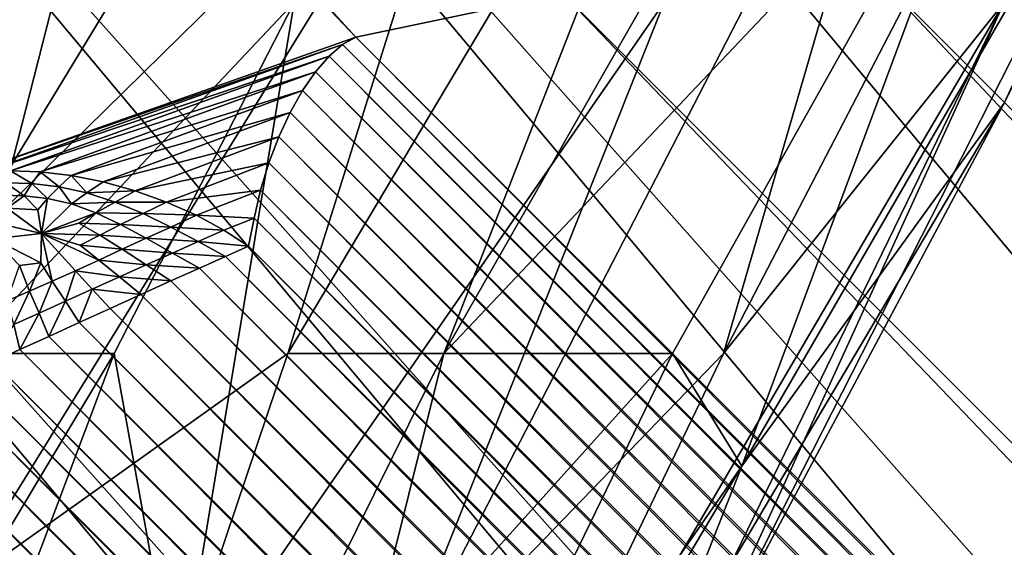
# Model space of a CAD drawing. Extents: x -0.3 to 0.3, y -0.266 to 0.266.
# Tile 244 of 256: x 0.20783 to 0.21279, y -0.22089 to -0.21823. Entities that reach past the tile are written whole.
import ezdxf

# ---------------------------------------------------------------- set-up
doc = ezdxf.new("R2010")
doc.units = 0

msp = doc.modelspace()

# ---------------------------------------------------------------- linework, layer by layer
for points in [[(0.2149266, -0.2180547, 0.0059998), (0.1695704, -0.1680157, 0.5047352), (0.2162887, -0.2184201, 0.0074075)], [(0.2162887, -0.2184201, 0.0074075), (0.1695704, -0.1680157, 0.5047352), (0.17089, -0.1681028, 0.5054091)], [(0.2162887, -0.2184201, 0.0074075), (0.17089, -0.1681028, 0.5054091), (0.2175653, -0.2189675, 0.0088939)], [(0.2175653, -0.2189675, 0.0088939), (0.17089, -0.1681028, 0.5054091), (0.172145, -0.1683625, 0.5061196)], [(0.2175653, -0.2189675, 0.0088939), (0.172145, -0.1683625, 0.5061196), (0.2187345, -0.2196874, 0.0104333)], [(0.2187345, -0.2196874, 0.0104333), (0.172145, -0.1683625, 0.5061196), (0.1732859, -0.1689871, 0.5069166)], [(0.2095227, -0.2183153, 0.0023516), (0.1629647, -0.1693184, 0.5021196), (0.1641427, -0.1688184, 0.5024746)], [(0.2095227, -0.2183153, 0.0023516), (0.1641427, -0.1688184, 0.5024746), (0.2105654, -0.2180962, 0.0024797)], [(0.2187345, -0.2196874, 0.0104333), (0.1732859, -0.1689871, 0.5069166), (0.2197764, -0.2205676, 0.0119997)], [(0.2038174, -0.1986541, 0.5757923), (0.2197764, -0.2205676, 0.0119997), (0.1732859, -0.1689871, 0.5069166)], [(0.2075218, -0.2190197, 0.0017009), (0.1629647, -0.1693184, 0.5021196), (0.2095227, -0.2183153, 0.0023516)], [(0.1467518, -0.1954291, 0.5068848), (0.1984378, -0.2419062, 0.0119997), (0.2136098, -0.2570782, 0.0119997)], [(0.1467518, -0.1954291, 0.5068848), (0.2136098, -0.2570782, 0.0119997), (0.1752618, -0.2247764, 0.5843124)], [(0.204842, -0.1998217, 0.5760152), (0.2349484, -0.2357396, 0.0119997), (0.2038174, -0.1986541, 0.5757923)], [(0.2038174, -0.1986541, 0.5757923), (0.2349484, -0.2357396, 0.0119997), (0.2197764, -0.2205676, 0.0119997)], [(0.2057039, -0.2011144, 0.5762343), (0.2360719, -0.2370248, 0.0104333), (0.204842, -0.1998217, 0.5760152)], [(0.204842, -0.1998217, 0.5760152), (0.2360719, -0.2370248, 0.0104333), (0.2349484, -0.2357396, 0.0119997)], [(0.2063884, -0.2025103, 0.5764458), (0.237031, -0.2384332, 0.0088939), (0.2057039, -0.2011144, 0.5762343)], [(0.2057039, -0.2011144, 0.5762343), (0.237031, -0.2384332, 0.0088939), (0.2360719, -0.2370248, 0.0104333)], [(0.2068836, -0.2039854, 0.5766462), (0.2378092, -0.2399406, 0.0074075), (0.2063884, -0.2025103, 0.5764458)], [(0.2063884, -0.2025103, 0.5764458), (0.2378092, -0.2399406, 0.0074075), (0.237031, -0.2384332, 0.0088939)], [(0.2071812, -0.2055144, 0.5768319), (0.2383934, -0.2415214, 0.0059998), (0.2068836, -0.2039854, 0.5766462)], [(0.2068836, -0.2039854, 0.5766462), (0.2383934, -0.2415214, 0.0059998), (0.2378092, -0.2399406, 0.0074075)], [(0.2072761, -0.2070712, 0.5769998), (0.2387734, -0.2431484, 0.0046947), (0.2071812, -0.2055144, 0.5768319)], [(0.2071812, -0.2055144, 0.5768319), (0.2387734, -0.2431484, 0.0046947), (0.2383934, -0.2415214, 0.0059998)], [(0.2071666, -0.2086292, 0.5771471), (0.2389428, -0.2447938, 0.0035146), (0.2072761, -0.2070712, 0.5769998)], [(0.2072761, -0.2070712, 0.5769998), (0.2389428, -0.2447938, 0.0035146), (0.2387734, -0.2431484, 0.0046947)], [(0.2068547, -0.2101617, 0.5772712), (0.2388986, -0.2464295, 0.0024797), (0.2071666, -0.2086292, 0.5771471)], [(0.2071666, -0.2086292, 0.5771471), (0.2388986, -0.2464295, 0.0024797), (0.2389428, -0.2447938, 0.0035146)], [(0.2068547, -0.2101617, 0.5772712), (0.2063456, -0.2116424, 0.57737), (0.2380706, -0.2496336, 0.0017095)], [(0.2380706, -0.2496336, 0.0017095), (0.2387033, -0.2474644, 0.0023385), (0.2068547, -0.2101617, 0.5772712)], [(0.2068547, -0.2101617, 0.5772712), (0.2387033, -0.2474644, 0.0023385), (0.2388986, -0.2464295, 0.0024797)], [(0.205648, -0.2130462, 0.5774418), (0.2380706, -0.2496336, 0.0017095), (0.2063456, -0.2116424, 0.57737)], [(0.2035404, -0.2187091, 0.7625701), (0.2081844, -0.2163714, 0.7596793), (0.2061832, -0.2128333, 0.7636143)], [(0.2047739, -0.2143488, 0.5774854), (0.2374067, -0.2510409, 0.0011957), (0.205648, -0.2130462, 0.5774418)], [(0.205648, -0.2130462, 0.5774418), (0.2374067, -0.2510409, 0.0011957), (0.2380706, -0.2496336, 0.0017095)], [(0.2037383, -0.2155281, 0.5775), (0.2365723, -0.2523221, 0.0008872), (0.2047739, -0.2143488, 0.5774854)], [(0.2047739, -0.2143488, 0.5774854), (0.2365723, -0.2523221, 0.0008872), (0.2374067, -0.2510409, 0.0011957)], [(0.2061832, -0.2189266, 0.7235445), (0.2071489, -0.2146023, 0.7220992), (0.2082581, -0.2146023, 0.7235445)], [(0.2082581, -0.2146023, 0.7235445), (0.2084474, -0.2163714, 0.72499), (0.2061832, -0.2189266, 0.7235445)], [(0.2075046, -0.2194229, 0.758234), (0.210433, -0.2146023, 0.758234), (0.2081844, -0.2163714, 0.7596793)], [(0.2075046, -0.2194229, 0.758234), (0.2101474, -0.2168274, 0.7567886), (0.210433, -0.2146023, 0.758234)], [(0.2127902, -0.2186493, 0.7452254), (0.2111736, -0.2216784, 0.74378), (0.2147739, -0.2146023, 0.74378)], [(0.2147739, -0.2146023, 0.74378), (0.2111736, -0.2216784, 0.74378), (0.2127902, -0.2181404, 0.739386)], [(0.2147739, -0.2146023, 0.74378), (0.2138461, -0.2163714, 0.7466708), (0.2127902, -0.2186493, 0.7452254)], [(0.2127902, -0.2149574, 0.7538978), (0.2099663, -0.2199094, 0.7538978), (0.2127902, -0.216928, 0.751007)], [(0.2099663, -0.2199094, 0.7538978), (0.2127902, -0.2149574, 0.7538978), (0.2114688, -0.2160672, 0.7553431)], [(0.2037383, -0.2155281, 0.5775), (0.1933983, -0.2258681, 0.5775), (0.2313462, -0.2577006, 0.0007829)], [(0.2037383, -0.2155281, 0.5775), (0.2355717, -0.2534767, 0.000783), (0.2365723, -0.2523221, 0.0008872)], [(0.2037383, -0.2155281, 0.5775), (0.2313462, -0.2577006, 0.0007829), (0.2355717, -0.2534767, 0.000783)], [(0.2101474, -0.2168274, 0.7567886), (0.2091803, -0.2199094, 0.7553431), (0.2114688, -0.2160672, 0.7553431)], [(0.2091803, -0.2199094, 0.7553431), (0.2099663, -0.2199094, 0.7538978), (0.2114688, -0.2160672, 0.7553431)], [(0.2035404, -0.2216784, 0.7607902), (0.2081844, -0.2163714, 0.7596793), (0.2035404, -0.2187091, 0.7625701)], [(0.2075046, -0.2194229, 0.758234), (0.2081844, -0.2163714, 0.7596793), (0.2035404, -0.2216784, 0.7607902)], [(0.2061832, -0.2189266, 0.7235445), (0.2084474, -0.2163714, 0.72499), (0.2075427, -0.2199094, 0.7264353)], [(0.209211, -0.2181404, 0.7278807), (0.2075427, -0.2199094, 0.7264353), (0.2084474, -0.2163714, 0.72499)], [(0.2113752, -0.2199094, 0.7365531), (0.2096663, -0.2216784, 0.7336622), (0.2124046, -0.2163714, 0.7336622)], [(0.2096663, -0.2216784, 0.7336622), (0.2110775, -0.2181404, 0.7322169), (0.2124046, -0.2163714, 0.7336622)], [(0.2122955, -0.2181404, 0.7365531), (0.2113752, -0.2199094, 0.7365531), (0.2124046, -0.2163714, 0.7336622)], [(0.2127902, -0.216928, 0.751007), (0.2114688, -0.2204778, 0.7481162), (0.2138461, -0.2163714, 0.7466708)], [(0.2127902, -0.2186493, 0.7452254), (0.2138461, -0.2163714, 0.7466708), (0.2114688, -0.2204778, 0.7481162)], [(0.2075046, -0.2211027, 0.7567886), (0.2091803, -0.2199094, 0.7553431), (0.2101474, -0.2168274, 0.7567886)], [(0.2075046, -0.2194229, 0.758234), (0.2075046, -0.2211027, 0.7567886), (0.2101474, -0.2168274, 0.7567886)], [(0.2099663, -0.2199094, 0.7538978), (0.2111193, -0.2199094, 0.751007), (0.2127902, -0.216928, 0.751007)], [(0.2111193, -0.2199094, 0.751007), (0.2114688, -0.2204778, 0.7481162), (0.2127902, -0.216928, 0.751007)], [(0.2388986, -0.2464295, 0.0024797), (0.2105654, -0.2180962, 0.0024797), (0.2120403, -0.2178913, 0.0035146)], [(0.2389428, -0.2447938, 0.0035146), (0.2120403, -0.2178913, 0.0035146), (0.2135024, -0.2178774, 0.0046947)], [(0.2388986, -0.2464295, 0.0024797), (0.2120403, -0.2178913, 0.0035146), (0.2389428, -0.2447938, 0.0035146)], [(0.2387033, -0.2474644, 0.0023385), (0.2095227, -0.2183153, 0.0023516), (0.2105654, -0.2180962, 0.0024797)], [(0.2387033, -0.2474644, 0.0023385), (0.2105654, -0.2180962, 0.0024797), (0.2388986, -0.2464295, 0.0024797)], [(0.2083038, -0.2199094, 0.7278807), (0.2075427, -0.2199094, 0.7264353), (0.209211, -0.2181404, 0.7278807)], [(0.2086241, -0.2216784, 0.7307715), (0.2083038, -0.2199094, 0.7278807), (0.209211, -0.2181404, 0.7278807)], [(0.2110775, -0.2181404, 0.7322169), (0.2086241, -0.2216784, 0.7307715), (0.209211, -0.2181404, 0.7278807)], [(0.2096663, -0.2216784, 0.7336622), (0.2086241, -0.2216784, 0.7307715), (0.2110775, -0.2181404, 0.7322169)], [(0.2113752, -0.2199094, 0.7365531), (0.2127902, -0.2181404, 0.739386), (0.2096762, -0.2234474, 0.7379985)], [(0.2096762, -0.2234474, 0.7379985), (0.2127902, -0.2181404, 0.739386), (0.2110683, -0.2216784, 0.7408893)], [(0.2111736, -0.2216784, 0.74378), (0.2110683, -0.2216784, 0.7408893), (0.2127902, -0.2181404, 0.739386)], [(0.2113752, -0.2199094, 0.7365531), (0.2122955, -0.2181404, 0.7365531), (0.2127902, -0.2181404, 0.739386)], [(0.2094556, -0.2183533, 0.0022309), (0.2075218, -0.2190197, 0.0017009), (0.2095227, -0.2183153, 0.0023516)], [(0.2095227, -0.2183153, 0.0023516), (0.238673, -0.2475789, 0.002259), (0.2094556, -0.2183533, 0.0022309)], [(0.2095227, -0.2183153, 0.0023516), (0.2387033, -0.2474644, 0.0023385), (0.238673, -0.2475789, 0.002259)], [(0.2094556, -0.2183533, 0.0022309), (0.2076442, -0.2189979, 0.0016221), (0.2075218, -0.2190197, 0.0017009)], [(0.2093872, -0.2184119, 0.0021046), (0.2076442, -0.2189979, 0.0016221), (0.2094556, -0.2183533, 0.0022309)], [(0.2094556, -0.2183533, 0.0022309), (0.2386415, -0.2476736, 0.0021356), (0.2093872, -0.2184119, 0.0021046)], [(0.2094556, -0.2183533, 0.0022309), (0.238673, -0.2475789, 0.002259), (0.2386415, -0.2476736, 0.0021356)], [(0.2093872, -0.2184119, 0.0021046), (0.2077813, -0.2189889, 0.0015465), (0.2076442, -0.2189979, 0.0016221)], [(0.2093193, -0.2184899, 0.0019761), (0.2077813, -0.2189889, 0.0015465), (0.2093872, -0.2184119, 0.0021046)], [(0.2093872, -0.2184119, 0.0021046), (0.238583, -0.2477364, 0.0019689), (0.2093193, -0.2184899, 0.0019761)], [(0.2093872, -0.2184119, 0.0021046), (0.2386415, -0.2476736, 0.0021356), (0.238583, -0.2477364, 0.0019689)], [(0.2093193, -0.2184899, 0.0019761), (0.2079303, -0.2189941, 0.0014766), (0.2077813, -0.2189889, 0.0015465)], [(0.2092535, -0.2185851, 0.0018481), (0.2079303, -0.2189941, 0.0014766), (0.2093193, -0.2184899, 0.0019761)], [(0.2093193, -0.2184899, 0.0019761), (0.2385054, -0.247824, 0.0018427), (0.2092535, -0.2185851, 0.0018481)], [(0.2093193, -0.2184899, 0.0019761), (0.238583, -0.2477364, 0.0019689), (0.2385054, -0.247824, 0.0018427)], [(0.2092535, -0.2185851, 0.0018481), (0.2080875, -0.2190134, 0.0014141), (0.2079303, -0.2189941, 0.0014766)], [(0.2091915, -0.2186954, 0.0017241), (0.2080875, -0.2190134, 0.0014141), (0.2092535, -0.2185851, 0.0018481)], [(0.2092535, -0.2185851, 0.0018481), (0.2384117, -0.2479064, 0.0017202), (0.2091915, -0.2186954, 0.0017241)], [(0.2092535, -0.2185851, 0.0018481), (0.2385054, -0.247824, 0.0018427), (0.2384117, -0.2479064, 0.0017202)], [(0.2114688, -0.2204778, 0.7481162), (0.210994, -0.2216784, 0.7466708), (0.2127902, -0.2186493, 0.7452254)], [(0.210994, -0.2216784, 0.7466708), (0.2111736, -0.2216784, 0.74378), (0.2127902, -0.2186493, 0.7452254)], [(0.2091915, -0.2186954, 0.0017241), (0.2082488, -0.2190452, 0.0013597), (0.2080875, -0.2190134, 0.0014141)], [(0.2091347, -0.218818, 0.0016069), (0.2082488, -0.2190452, 0.0013597), (0.2091915, -0.2186954, 0.0017241)], [(0.2091915, -0.2186954, 0.0017241), (0.2383044, -0.2479817, 0.0016044), (0.2091347, -0.218818, 0.0016069)], [(0.2091915, -0.2186954, 0.0017241), (0.2384117, -0.2479064, 0.0017202), (0.2383044, -0.2479817, 0.0016044)], [(0.2091347, -0.218818, 0.0016069), (0.2084105, -0.2190907, 0.0013165), (0.2082488, -0.2190452, 0.0013597)], [(0.2090846, -0.2189499, 0.0014995), (0.2084105, -0.2190907, 0.0013165), (0.2091347, -0.218818, 0.0016069)], [(0.2091347, -0.218818, 0.0016069), (0.238186, -0.2480479, 0.0014982), (0.2090846, -0.2189499, 0.0014995)], [(0.2091347, -0.218818, 0.0016069), (0.2383044, -0.2479817, 0.0016044), (0.238186, -0.2480479, 0.0014982)], [(0.2090846, -0.2189499, 0.0014995), (0.2085684, -0.2191469, 0.0012838), (0.2084105, -0.2190907, 0.0013165)], [(0.2090424, -0.2190878, 0.0014048), (0.2085684, -0.2191469, 0.0012838), (0.2090846, -0.2189499, 0.0014995)], [(0.2090846, -0.2189499, 0.0014995), (0.2380595, -0.2481034, 0.0014041), (0.2090424, -0.2190878, 0.0014048)], [(0.2090846, -0.2189499, 0.0014995), (0.238186, -0.2480479, 0.0014982), (0.2380595, -0.2481034, 0.0014041)], [(0.2077813, -0.2189889, 0.0015465), (0.207889, -0.2190542, 0.0013844), (0.2077584, -0.2190503, 0.0014405)], [(0.2077813, -0.2189889, 0.0015465), (0.2079303, -0.2189941, 0.0014766), (0.207889, -0.2190542, 0.0013844)], [(0.2079303, -0.2189941, 0.0014766), (0.2080259, -0.2190705, 0.0013345), (0.207889, -0.2190542, 0.0013844)], [(0.2079303, -0.2189941, 0.0014766), (0.2080875, -0.2190134, 0.0014141), (0.2080259, -0.2190705, 0.0013345)], [(0.2077584, -0.2190503, 0.0014405), (0.2078498, -0.2191154, 0.0012944), (0.2077354, -0.2191129, 0.0013359)], [(0.2077584, -0.2190503, 0.0014405), (0.207889, -0.2190542, 0.0013844), (0.2078498, -0.2191154, 0.0012944)], [(0.207889, -0.2190542, 0.0013844), (0.2079683, -0.2191286, 0.0012576), (0.2078498, -0.2191154, 0.0012944)], [(0.207889, -0.2190542, 0.0013844), (0.2080259, -0.2190705, 0.0013345), (0.2079683, -0.2191286, 0.0012576)], [(0.2080875, -0.2190134, 0.0014141), (0.2081664, -0.2191002, 0.0012916), (0.2080259, -0.2190705, 0.0013345)], [(0.2080875, -0.2190134, 0.0014141), (0.2082488, -0.2190452, 0.0013597), (0.2081664, -0.2191002, 0.0012916)], [(0.2084105, -0.2190907, 0.0013165), (0.2081664, -0.2191002, 0.0012916), (0.2082488, -0.2190452, 0.0013597)], [(0.2080259, -0.2190705, 0.0013345), (0.2080893, -0.2191552, 0.0012252), (0.2079683, -0.2191286, 0.0012576)], [(0.2080259, -0.2190705, 0.0013345), (0.2081664, -0.2191002, 0.0012916), (0.2080893, -0.2191552, 0.0012252)], [(0.2083083, -0.2191468, 0.0012581), (0.2080893, -0.2191552, 0.0012252), (0.2081664, -0.2191002, 0.0012916)], [(0.2084105, -0.2190907, 0.0013165), (0.2083083, -0.2191468, 0.0012581), (0.2081664, -0.2191002, 0.0012916)], [(0.2085684, -0.2191469, 0.0012838), (0.2083083, -0.2191468, 0.0012581), (0.2084105, -0.2190907, 0.0013165)], [(0.2090424, -0.2190878, 0.0014048), (0.2087187, -0.2192134, 0.0012633), (0.2085684, -0.2191469, 0.0012838)], [(0.2090091, -0.2192283, 0.0013247), (0.2087187, -0.2192134, 0.0012633), (0.2090424, -0.2190878, 0.0014048)], [(0.2090424, -0.2190878, 0.0014048), (0.237928, -0.2481468, 0.0013245), (0.2090091, -0.2192283, 0.0013247)], [(0.2090424, -0.2190878, 0.0014048), (0.2380595, -0.2481034, 0.0014041), (0.237928, -0.2481468, 0.0013245)], [(0.2077354, -0.2191129, 0.0013359), (0.2078498, -0.2191154, 0.0012944), (0.2077649, -0.2191781, 0.0012219)], [(0.2078498, -0.2191154, 0.0012944), (0.207919, -0.2191869, 0.0011859), (0.2077649, -0.2191781, 0.0012219)], [(0.2078498, -0.2191154, 0.0012944), (0.2079683, -0.2191286, 0.0012576), (0.207919, -0.2191869, 0.0011859)], [(0.2079683, -0.2191286, 0.0012576), (0.2079381, -0.2193054, 0.0010765), (0.207919, -0.2191869, 0.0011859)], [(0.2079683, -0.2191286, 0.0012576), (0.2080893, -0.2191552, 0.0012252), (0.2079381, -0.2193054, 0.0010765)], [(0.2082119, -0.2192009, 0.0011982), (0.2079381, -0.2193054, 0.0010765), (0.2080893, -0.2191552, 0.0012252)], [(0.2083083, -0.2191468, 0.0012581), (0.2082119, -0.2192009, 0.0011982), (0.2080893, -0.2191552, 0.0012252)], [(0.2084495, -0.2192051, 0.0012323), (0.2082119, -0.2192009, 0.0011982), (0.2083083, -0.2191468, 0.0012581)], [(0.2085684, -0.2191469, 0.0012838), (0.2084495, -0.2192051, 0.0012323), (0.2083083, -0.2191468, 0.0012581)], [(0.2087187, -0.2192134, 0.0012633), (0.2084495, -0.2192051, 0.0012323), (0.2085684, -0.2191469, 0.0012838)], [(0.2077649, -0.2191781, 0.0012219), (0.2079381, -0.2193054, 0.0010765), (0.2076995, -0.2192507, 0.0011396)], [(0.2077649, -0.2191781, 0.0012219), (0.207919, -0.2191869, 0.0011859), (0.2079381, -0.2193054, 0.0010765)], [(0.2082119, -0.2192009, 0.0011982), (0.2081256, -0.2192538, 0.0011413), (0.2079381, -0.2193054, 0.0010765)], [(0.2083367, -0.2192599, 0.0011761), (0.2081256, -0.2192538, 0.0011413), (0.2082119, -0.2192009, 0.0011982)], [(0.2084495, -0.2192051, 0.0012323), (0.2083367, -0.2192599, 0.0011761), (0.2082119, -0.2192009, 0.0011982)], [(0.2085889, -0.2192728, 0.001215), (0.2083367, -0.2192599, 0.0011761), (0.2084495, -0.2192051, 0.0012323)], [(0.2087187, -0.2192134, 0.0012633), (0.2085889, -0.2192728, 0.001215), (0.2084495, -0.2192051, 0.0012323)], [(0.2076995, -0.2192507, 0.0011396), (0.2079381, -0.2193054, 0.0010765), (0.2076956, -0.2193321, 0.0010525)], [(0.2082316, -0.219313, 0.0011202), (0.2079381, -0.2193054, 0.0010765), (0.2081256, -0.2192538, 0.0011413)], [(0.2083367, -0.2192599, 0.0011761), (0.2082316, -0.219313, 0.0011202), (0.2081256, -0.2192538, 0.0011413)], [(0.2084648, -0.219329, 0.0011598), (0.2082316, -0.219313, 0.0011202), (0.2083367, -0.2192599, 0.0011761)], [(0.2085889, -0.2192728, 0.001215), (0.2084648, -0.219329, 0.0011598), (0.2083367, -0.2192599, 0.0011761)], [(0.2088576, -0.2192885, 0.0012555), (0.2085889, -0.2192728, 0.001215), (0.2087187, -0.2192134, 0.0012633)], [(0.2090091, -0.2192283, 0.0013247), (0.2088576, -0.2192885, 0.0012555), (0.2087187, -0.2192134, 0.0012633)], [(0.2089821, -0.2193694, 0.0012597), (0.2088576, -0.2192885, 0.0012555), (0.2090091, -0.2192283, 0.0013247)], [(0.2090091, -0.2192283, 0.0013247), (0.2377936, -0.248181, 0.0012597), (0.2089821, -0.2193694, 0.0012597)], [(0.2090091, -0.2192283, 0.0013247), (0.237928, -0.2481468, 0.0013245), (0.2377936, -0.248181, 0.0012597)], [(0.2076956, -0.2193321, 0.0010525), (0.2079381, -0.2193054, 0.0010765), (0.2079335, -0.2194538, 0.0009822)], [(0.2079917, -0.2195452, 0.0009454), (0.2079335, -0.2194538, 0.0009822), (0.2079381, -0.2193054, 0.0010765)], [(0.2079917, -0.2195452, 0.0009454), (0.2079381, -0.2193054, 0.0010765), (0.2081083, -0.2194936, 0.0009928)], [(0.208226, -0.2194394, 0.0010458), (0.2081083, -0.2194936, 0.0009928), (0.2079381, -0.2193054, 0.0010765)], [(0.208226, -0.2194394, 0.0010458), (0.2079381, -0.2193054, 0.0010765), (0.2081319, -0.2193644, 0.0010678)], [(0.2082316, -0.219313, 0.0011202), (0.2081319, -0.2193644, 0.0010678), (0.2079381, -0.2193054, 0.0010765)], [(0.2087272, -0.2193463, 0.0012058), (0.2084648, -0.219329, 0.0011598), (0.2085889, -0.2192728, 0.001215)], [(0.2088576, -0.2192885, 0.0012555), (0.2087272, -0.2193463, 0.0012058), (0.2085889, -0.2192728, 0.001215)], [(0.2089821, -0.2193694, 0.0012597), (0.2087272, -0.2193463, 0.0012058), (0.2088576, -0.2192885, 0.0012555)], [(0.2076956, -0.2193321, 0.0010525), (0.2079335, -0.2194538, 0.0009822), (0.2078268, -0.2194662, 0.0009636)], [(0.2083447, -0.2193842, 0.0011022), (0.2081319, -0.2193644, 0.0010678), (0.2082316, -0.219313, 0.0011202)], [(0.2084648, -0.219329, 0.0011598), (0.2083447, -0.2193842, 0.0011022), (0.2082316, -0.219313, 0.0011202)], [(0.2085978, -0.2194037, 0.0011486), (0.2083447, -0.2193842, 0.0011022), (0.2084648, -0.219329, 0.0011598)], [(0.2087272, -0.2193463, 0.0012058), (0.2085978, -0.2194037, 0.0011486), (0.2084648, -0.219329, 0.0011598)], [(0.2088652, -0.2194214, 0.0012025), (0.2085978, -0.2194037, 0.0011486), (0.2087272, -0.2193463, 0.0012058)], [(0.2089821, -0.2193694, 0.0012597), (0.2088652, -0.2194214, 0.0012025), (0.2087272, -0.2193463, 0.0012058)], [(0.2083447, -0.2193842, 0.0011022), (0.208226, -0.2194394, 0.0010458), (0.2081319, -0.2193644, 0.0010678)], [(0.2084658, -0.2194628, 0.0010877), (0.208226, -0.2194394, 0.0010458), (0.2083447, -0.2193842, 0.0011022)], [(0.2085978, -0.2194037, 0.0011486), (0.2084658, -0.2194628, 0.0010877), (0.2083447, -0.2193842, 0.0011022)], [(0.2087335, -0.2194802, 0.0011404), (0.2084658, -0.2194628, 0.0010877), (0.2085978, -0.2194037, 0.0011486)], [(0.2088652, -0.2194214, 0.0012025), (0.2087335, -0.2194802, 0.0011404), (0.2085978, -0.2194037, 0.0011486)], [(0.2089821, -0.2193694, 0.0012597), (0.2377503, -0.2483065, 0.0012025), (0.2088652, -0.2194214, 0.0012025)], [(0.2089821, -0.2193694, 0.0012597), (0.2377936, -0.248181, 0.0012597), (0.2377503, -0.2483065, 0.0012025)], [(0.2078768, -0.2195952, 0.000901), (0.2078268, -0.2194662, 0.0009636), (0.2079335, -0.2194538, 0.0009822)], [(0.2078768, -0.2195952, 0.000901), (0.2079335, -0.2194538, 0.0009822), (0.2079917, -0.2195452, 0.0009454)], [(0.2083304, -0.219524, 0.0010264), (0.2081083, -0.2194936, 0.0009928), (0.208226, -0.2194394, 0.0010458)], [(0.2084658, -0.2194628, 0.0010877), (0.2083304, -0.219524, 0.0010264), (0.208226, -0.2194394, 0.0010458)], [(0.2088652, -0.2194214, 0.0012025), (0.2377012, -0.248448, 0.0011404), (0.2087335, -0.2194802, 0.0011404)], [(0.2088652, -0.2194214, 0.0012025), (0.2377503, -0.2483065, 0.0012025), (0.2377012, -0.248448, 0.0011404)], [(0.2077646, -0.2196441, 0.0008566), (0.2078268, -0.2194662, 0.0009636), (0.2078768, -0.2195952, 0.000901)], [(0.2080583, -0.219647, 0.0009106), (0.2079917, -0.2195452, 0.0009454), (0.2081083, -0.2194936, 0.0009928)], [(0.2080583, -0.219647, 0.0009106), (0.2081083, -0.2194936, 0.0009928), (0.2081937, -0.2195859, 0.0009665)], [(0.2083304, -0.219524, 0.0010264), (0.2081937, -0.2195859, 0.0009665), (0.2081083, -0.2194936, 0.0009928)], [(0.2085901, -0.2195446, 0.001075), (0.2083304, -0.219524, 0.0010264), (0.2084658, -0.2194628, 0.0010877)], [(0.2087335, -0.2194802, 0.0011404), (0.2085901, -0.2195446, 0.001075), (0.2084658, -0.2194628, 0.0010877)], [(0.2087335, -0.2194802, 0.0011404), (0.2376474, -0.2486018, 0.001075), (0.2085901, -0.2195446, 0.001075)], [(0.2087335, -0.2194802, 0.0011404), (0.2377012, -0.248448, 0.0011404), (0.2376474, -0.2486018, 0.001075)], [(0.2079259, -0.2197069, 0.0008575), (0.2078768, -0.2195952, 0.000901), (0.2079917, -0.2195452, 0.0009454)], [(0.2079259, -0.2197069, 0.0008575), (0.2079917, -0.2195452, 0.0009454), (0.2080583, -0.219647, 0.0009106)], [(0.2084388, -0.2196128, 0.0010082), (0.2081937, -0.2195859, 0.0009665), (0.2083304, -0.219524, 0.0010264)], [(0.2085901, -0.2195446, 0.001075), (0.2084388, -0.2196128, 0.0010082), (0.2083304, -0.219524, 0.0010264)], [(0.2085901, -0.2195446, 0.001075), (0.2375902, -0.2487642, 0.0010082), (0.2084388, -0.2196128, 0.0010082)], [(0.2085901, -0.2195446, 0.001075), (0.2376474, -0.2486018, 0.001075), (0.2375902, -0.2487642, 0.0010082)], [(0.2077985, -0.2197648, 0.0008063), (0.2077646, -0.2196441, 0.0008566), (0.2078768, -0.2195952, 0.000901)], [(0.2077985, -0.2197648, 0.0008063), (0.2078768, -0.2195952, 0.000901), (0.2079259, -0.2197069, 0.0008575)], [(0.208127, -0.2197542, 0.0008758), (0.2080583, -0.219647, 0.0009106), (0.2081937, -0.2195859, 0.0009665)], [(0.208127, -0.2197542, 0.0008758), (0.2081937, -0.2195859, 0.0009665), (0.2082832, -0.2196833, 0.0009411)], [(0.2084388, -0.2196128, 0.0010082), (0.2082832, -0.2196833, 0.0009411), (0.2081937, -0.2195859, 0.0009665)], [(0.2079743, -0.2198238, 0.0008137), (0.2079259, -0.2197069, 0.0008575), (0.2080583, -0.219647, 0.0009106)], [(0.2079743, -0.2198238, 0.0008137), (0.2080583, -0.219647, 0.0009106), (0.208127, -0.2197542, 0.0008758)], [(0.2084388, -0.2196128, 0.0010082), (0.2375311, -0.2489311, 0.000941), (0.2082832, -0.2196833, 0.0009411)], [(0.2084388, -0.2196128, 0.0010082), (0.2375902, -0.2487642, 0.0010082), (0.2375311, -0.2489311, 0.000941)], [(0.2078286, -0.2198905, 0.0007564), (0.2077985, -0.2197648, 0.0008063), (0.2079259, -0.2197069, 0.0008575)], [(0.2078286, -0.2198905, 0.0007564), (0.2079259, -0.2197069, 0.0008575), (0.2079743, -0.2198238, 0.0008137)], [(0.2082832, -0.2196833, 0.0009411), (0.2374715, -0.2490987, 0.0008758), (0.208127, -0.2197542, 0.0008758)], [(0.2082832, -0.2196833, 0.0009411), (0.2375311, -0.2489311, 0.000941), (0.2374715, -0.2490987, 0.0008758)], [(0.208127, -0.2197542, 0.0008758), (0.2374129, -0.2492625, 0.0008137), (0.2079743, -0.2198238, 0.0008137)], [(0.208127, -0.2197542, 0.0008758), (0.2374715, -0.2490987, 0.0008758), (0.2374129, -0.2492625, 0.0008137)], [(0.2076937, -0.2199526, 0.0007054), (0.2077985, -0.2197648, 0.0008063), (0.2078286, -0.2198905, 0.0007564)], [(0.2079743, -0.2198238, 0.0008137), (0.2373567, -0.2494186, 0.0007564), (0.2078286, -0.2198905, 0.0007564)], [(0.2079743, -0.2198238, 0.0008137), (0.2374129, -0.2492625, 0.0008137), (0.2373567, -0.2494186, 0.0007564)], [(0.2078286, -0.2198905, 0.0007564), (0.2373043, -0.2495633, 0.0007054), (0.2076937, -0.2199526, 0.0007054)], [(0.2078286, -0.2198905, 0.0007564), (0.2373567, -0.2494186, 0.0007564), (0.2373043, -0.2495633, 0.0007054)], [(0.2075427, -0.2199094, 0.7264353), (0.2083038, -0.2199094, 0.7278807), (0.2061832, -0.2234474, 0.7277511)], [(0.2069709, -0.2234474, 0.7293261), (0.2061832, -0.2234474, 0.7277511), (0.2083038, -0.2199094, 0.7278807)], [(0.2069709, -0.2234474, 0.7293261), (0.2083038, -0.2199094, 0.7278807), (0.2086241, -0.2216784, 0.7307715)], [(0.2095262, -0.2216784, 0.7524524), (0.2099663, -0.2199094, 0.7538978), (0.2075046, -0.2248767, 0.7524524)], [(0.2091803, -0.2199094, 0.7553431), (0.2075046, -0.2248767, 0.7524524), (0.2099663, -0.2199094, 0.7538978)], [(0.2075046, -0.2211027, 0.7567886), (0.2075046, -0.2248767, 0.7524524), (0.2091803, -0.2199094, 0.7553431)], [(0.2076937, -0.2199526, 0.0007054), (0.2372559, -0.2496954, 0.0006607), (0.2075704, -0.2200098, 0.0006607)], [(0.2076937, -0.2199526, 0.0007054), (0.2373043, -0.2495633, 0.0007054), (0.2372559, -0.2496954, 0.0006607)], [(0.2111193, -0.2199094, 0.751007), (0.2095262, -0.2216784, 0.7524524), (0.2094013, -0.2234474, 0.7495616)], [(0.2094013, -0.2234474, 0.7495616), (0.2114688, -0.2204778, 0.7481162), (0.2111193, -0.2199094, 0.751007)], [(0.2111193, -0.2199094, 0.751007), (0.2099663, -0.2199094, 0.7538978), (0.2095262, -0.2216784, 0.7524524)], [(0.2096762, -0.2234474, 0.7379985), (0.2096663, -0.2216784, 0.7336622), (0.2113752, -0.2199094, 0.7365531)], [(0.2075704, -0.2200098, 0.0006607), (0.2371949, -0.2498123, 0.0006195), (0.2074593, -0.2200767, 0.0006195)], [(0.2075704, -0.2200098, 0.0006607), (0.2372559, -0.2496954, 0.0006607), (0.2371949, -0.2498123, 0.0006195)], [(0.2074593, -0.2200767, 0.0006195), (0.2371261, -0.2499439, 0.0005754), (0.2073344, -0.2201521, 0.0005754)], [(0.2074593, -0.2200767, 0.0006195), (0.2371949, -0.2498123, 0.0006195), (0.2371261, -0.2499439, 0.0005754)], [(0.2073344, -0.2201521, 0.0005754), (0.2370512, -0.2500868, 0.0005298), (0.2071986, -0.2202342, 0.0005298)], [(0.2073344, -0.2201521, 0.0005754), (0.2371261, -0.2499439, 0.0005754), (0.2370512, -0.2500868, 0.0005298)], [(0.2071986, -0.2202342, 0.0005298), (0.236972, -0.2502377, 0.0004835), (0.2070554, -0.2203211, 0.0004836)], [(0.2071986, -0.2202342, 0.0005298), (0.2370512, -0.2500868, 0.0005298), (0.236972, -0.2502377, 0.0004835)], [(0.2070554, -0.2203211, 0.0004836), (0.2368904, -0.2503926, 0.0004378), (0.2069082, -0.2204103, 0.0004379)], [(0.2070554, -0.2203211, 0.0004836), (0.236972, -0.2502377, 0.0004835), (0.2368904, -0.2503926, 0.0004378)], [(0.2069082, -0.2204103, 0.0004379), (0.2368086, -0.2505479, 0.000394), (0.2067607, -0.2205, 0.000394)], [(0.2069082, -0.2204103, 0.0004379), (0.2368904, -0.2503926, 0.0004378), (0.2368086, -0.2505479, 0.000394)], [(0.2067607, -0.2205, 0.000394), (0.2367284, -0.2506996, 0.0003529), (0.2066165, -0.2205877, 0.0003529)], [(0.2067607, -0.2205, 0.000394), (0.2368086, -0.2505479, 0.000394), (0.2367284, -0.2506996, 0.0003529)], [(0.2094013, -0.2234474, 0.7495616), (0.2086437, -0.2252164, 0.7481162), (0.2114688, -0.2204778, 0.7481162)], [(0.2114688, -0.2204778, 0.7481162), (0.2086437, -0.2252164, 0.7481162), (0.210994, -0.2216784, 0.7466708)], [(0.2066165, -0.2205877, 0.0003529), (0.2366519, -0.2508442, 0.0003155), (0.2064791, -0.2206714, 0.0003155)], [(0.2066165, -0.2205877, 0.0003529), (0.2367284, -0.2506996, 0.0003529), (0.2366519, -0.2508442, 0.0003155)], [(0.2064791, -0.2206714, 0.0003155), (0.2365809, -0.2509779, 0.000283), (0.206352, -0.2207491, 0.0002831)], [(0.2064791, -0.2206714, 0.0003155), (0.2366519, -0.2508442, 0.0003155), (0.2365809, -0.2509779, 0.000283)], [(0.206352, -0.2207491, 0.0002831), (0.2365164, -0.2510988, 0.0002556), (0.2062371, -0.2208195, 0.0002556)], [(0.206352, -0.2207491, 0.0002831), (0.2365809, -0.2509779, 0.000283), (0.2365164, -0.2510988, 0.0002556)], [(0.2062371, -0.2208195, 0.0002556), (0.2364386, -0.251205, 0.0002311), (0.2061339, -0.2209003, 0.0002311)], [(0.2062371, -0.2208195, 0.0002556), (0.2365164, -0.2510988, 0.0002556), (0.2364386, -0.251205, 0.0002311)]]:
    msp.add_3dface(points)

doc.saveas('drawing.dxf')
